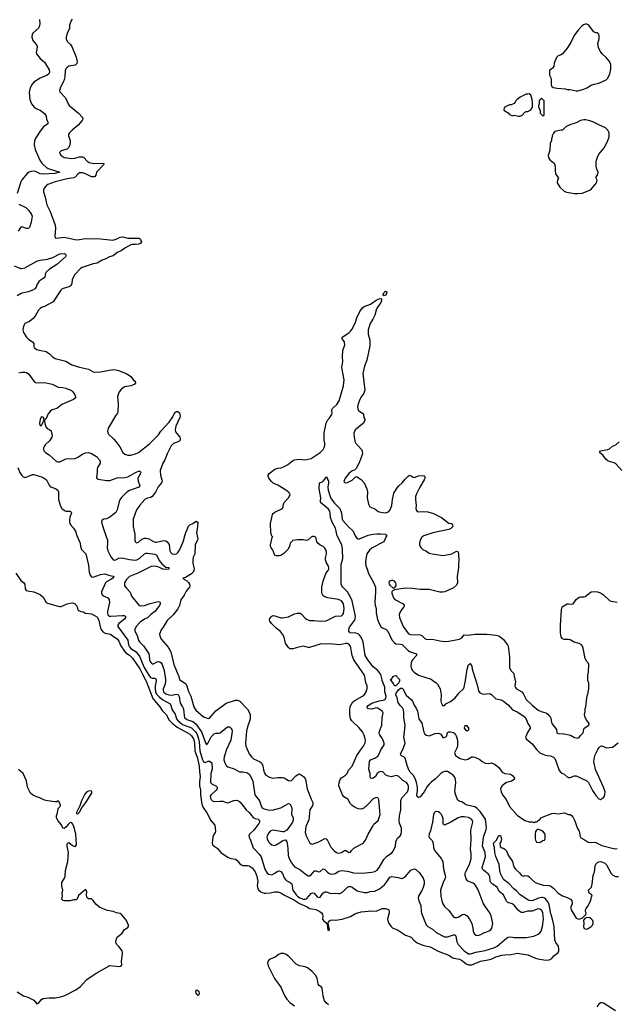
# Model space of a CAD drawing. Header units: inches. Extents: x 2220522 to 2384314, y 721474 to 893490.
# Tile 175 of 256: x 2320941 to 2328820, y 815724 to 828723. Entities that reach past the tile are written whole.
import ezdxf

# ---------------------------------------------------------------- set-up
doc = ezdxf.new("R2010")
doc.units = ezdxf.units.IN
doc.header["$MEASUREMENT"] = 0
doc.layers.add('C3821', color=7, linetype='Continuous')
doc.layers.add('C3822', color=7, linetype='Continuous')

msp = doc.modelspace()

# ---------------------------------------------------------------- linework, layer by layer
at = {"layer": 'C3821', "color": 5}
for points, elevation in [([(2322606, 820000), (2322611, 819990), (2322700, 819760), (2322790, 819653), (2322824, 819604), (2322877, 819550), (2322917, 819477), (2322955, 819435), (2323022, 819382), (2323159, 819310), (2323188, 819290), (2323210, 819270), (2323236, 819230), (2323250, 819181), (2323256, 819070), (2323290, 818973), (2323310, 818867), (2323314, 818794), (2323325, 818730), (2323314, 818666), (2323315, 818610), (2323328, 818550), (2323328, 818490), (2323347, 818367), (2323363, 818323), (2323411, 818250), (2323465, 818150), (2323518, 818090), (2323527, 818010), (2323522, 817990), (2323501, 817959), (2323492, 817930), (2323485, 817850), (2323489, 817829), (2323510, 817810), (2323550, 817786), (2323603, 817723), (2323690, 817666), (2323730, 817647), (2323790, 817639), (2323810, 817625), (2323850, 817578), (2323870, 817564), (2323890, 817557), (2323950, 817556), (2323970, 817551), (2324010, 817524), (2324050, 817473), (2324068, 817430), (2324088, 817350), (2324078, 817290), (2324082, 817270), (2324088, 817250), (2324100, 817230), (2324124, 817210), (2324170, 817193), (2324190, 817190), (2324250, 817194), (2324310, 817210), (2324350, 817210), (2324390, 817194), (2324429, 817169), (2324570, 817098), (2324635, 817055), (2324737, 817010), (2324770, 816987), (2324850, 816975), (2324906, 816950), (2324928, 816930), (2324938, 816910), (2324943, 816890), (2324938, 816850), (2324952, 816830), (2324986, 816806), (2325000, 816780), (2325010, 816701), (2325030, 816701), (2325032, 816710), (2325015, 816790), (2325018, 816810), (2325033, 816827), (2325046, 816834), (2325070, 816841), (2325110, 816834), (2325198, 816850), (2325310, 816885), (2325376, 816924), (2325450, 816946), (2325590, 816958), (2325650, 816955), (2325730, 816989), (2325774, 816990), (2325810, 816976), (2325819, 816959), (2325820, 816930), (2325799, 816850), (2325801, 816830), (2325818, 816790), (2325845, 816750), (2325868, 816728), (2325910, 816717), (2325930, 816707), (2326035, 816635), (2326110, 816610), (2326146, 816570), (2326190, 816536), (2326264, 816504), (2326363, 816483), (2326466, 816426), (2326616, 816370), (2326650, 816344), (2326673, 816333), (2326750, 816320), (2326790, 816298), (2326839, 816259), (2326870, 816243), (2326910, 816243), (2327026, 816294), (2327150, 816315), (2327177, 816323), (2327230, 816350), (2327310, 816371), (2327350, 816378), (2327430, 816381), (2327510, 816400), (2327650, 816378), (2327753, 816333), (2327784, 816324), (2327890, 816308), (2327933, 816310), (2327968, 816330), (2327996, 816364), (2328050, 816410), (2328059, 816430), (2328063, 816450), (2328056, 816490), (2328021, 816541), (2328007, 816570), (2328000, 816750), (2327978, 816850), (2327950, 816938), (2327938, 817018), (2327924, 817064), (2327890, 817110), (2327870, 817125), (2327850, 817132), (2327830, 817134), (2327794, 817126), (2327710, 817090), (2327670, 817096), (2327650, 817105), (2327552, 817170), (2327502, 817222), (2327466, 817250), (2327400, 817320), (2327331, 817370), (2327291, 817450), (2327283, 817490), (2327274, 817570), (2327230, 817677), (2327216, 817730), (2327212, 817790), (2327201, 817830), (2327199, 817850), (2327203, 817857), (2327233, 817887), (2327269, 817951), (2327290, 817951), (2327306, 817910), (2327295, 817870), (2327281, 817850), (2327287, 817807), (2327310, 817791), (2327330, 817787), (2327350, 817774), (2327370, 817751), (2327394, 817694), (2327449, 817610), (2327457, 817570), (2327473, 817530), (2327488, 817508), (2327541, 817461), (2327570, 817423), (2327590, 817416), (2327616, 817424), (2327650, 817420), (2327670, 817408), (2327705, 817370), (2327750, 817334), (2327810, 817308), (2327857, 817297), (2327930, 817294), (2327950, 817289), (2327994, 817254), (2328050, 817193), (2328110, 817156), (2328172, 817132), (2328213, 817110), (2328233, 817090), (2328237, 817070), (2328235, 817050), (2328220, 817010), (2328220, 816990), (2328226, 816970), (2328290, 816861), (2328310, 816851), (2328333, 816847), (2328375, 816865), (2328418, 816910), (2328422, 816930), (2328414, 816950), (2328414, 816970), (2328421, 816990), (2328442, 817018), (2328472, 817068), (2328480, 817090), (2328499, 817170), (2328462, 817190), (2328454, 817230), (2328492, 817270), (2328502, 817310), (2328514, 817426), (2328521, 817450), (2328534, 817470), (2328541, 817550), (2328550, 817573), (2328570, 817595), (2328590, 817606), (2328610, 817608), (2328630, 817604), (2328670, 817586), (2328690, 817565), (2328753, 817450), (2328772, 817430), (2328810, 817411), (2328850, 817410)], 120), ([(2322743, 820000), (2322745, 819990), (2322732, 819928), (2322729, 819890), (2322736, 819850), (2322750, 819820), (2322782, 819782), (2322830, 819742), (2322929, 819689), (2322938, 819670), (2322953, 819610), (2322994, 819554), (2323013, 819493), (2323030, 819469), (2323090, 819420), (2323210, 819372), (2323261, 819321), (2323284, 819284), (2323303, 819230), (2323311, 819190), (2323320, 819070), (2323355, 818950), (2323370, 818924), (2323380, 818920), (2323390, 818917), (2323430, 818933), (2323450, 818933), (2323479, 818910), (2323482, 818830), (2323466, 818770), (2323462, 818650), (2323484, 818630), (2323531, 818610), (2323550, 818590), (2323547, 818570), (2323534, 818550), (2323470, 818491), (2323458, 818470), (2323459, 818450), (2323467, 818430), (2323490, 818407), (2323510, 818401), (2323590, 818407), (2323624, 818404), (2323670, 818386), (2323690, 818384), (2323770, 818414), (2323810, 818419), (2323830, 818412), (2323854, 818394), (2323930, 818291), (2323970, 818255), (2324026, 818190), (2324050, 818178), (2324090, 818169), (2324110, 818150), (2324110, 818130), (2324100, 818110), (2324035, 818025), (2323977, 817970), (2323969, 817950), (2323970, 817930), (2323991, 817891), (2324025, 817790), (2324040, 817770), (2324110, 817702), (2324130, 817672), (2324180, 817510), (2324210, 817455), (2324230, 817440), (2324270, 817435), (2324302, 817450), (2324350, 817483), (2324370, 817487), (2324390, 817477), (2324410, 817450), (2324434, 817394), (2324450, 817370), (2324470, 817354), (2324514, 817330), (2324533, 817313), (2324540, 817290), (2324542, 817250), (2324548, 817230), (2324594, 817170), (2324612, 817150), (2324641, 817130), (2324690, 817112), (2324710, 817110), (2324730, 817118), (2324790, 817188), (2324810, 817197), (2324830, 817190), (2324870, 817142), (2324890, 817134), (2324910, 817139), (2324945, 817190), (2324970, 817209), (2324990, 817208), (2325050, 817186), (2325108, 817192), (2325150, 817185), (2325170, 817187), (2325210, 817209), (2325270, 817270), (2325290, 817281), (2325310, 817279), (2325330, 817269), (2325400, 817220), (2325490, 817198), (2325530, 817198), (2325570, 817211), (2325630, 817219), (2325692, 817250), (2325759, 817301), (2325785, 817335), (2325810, 817378), (2325830, 817401), (2325850, 817409), (2325939, 817399), (2325970, 817387), (2325990, 817386), (2326030, 817407), (2326107, 817493), (2326150, 817512), (2326169, 817509), (2326220, 817460), (2326268, 817388), (2326283, 817350), (2326282, 817310), (2326266, 817254), (2326254, 817226), (2326208, 817150), (2326205, 817130), (2326213, 817090), (2326237, 817030), (2326242, 816950), (2326247, 816927), (2326310, 816773), (2326330, 816752), (2326394, 816714), (2326442, 816670), (2326550, 816616), (2326590, 816614), (2326670, 816640), (2326690, 816639), (2326702, 816622), (2326713, 816550), (2326732, 816512), (2326810, 816430), (2326870, 816392), (2326890, 816389), (2326910, 816393), (2326967, 816413), (2327090, 816436), (2327202, 816470), (2327247, 816493), (2327370, 816598), (2327390, 816610), (2327427, 816613), (2327470, 816608), (2327630, 816606), (2327730, 816622), (2327790, 816650), (2327812, 816668), (2327827, 816690), (2327847, 816753), (2327860, 816850), (2327850, 816937), (2327830, 816968), (2327810, 816980), (2327790, 816984), (2327710, 816953), (2327648, 816952), (2327590, 816934), (2327570, 816935), (2327550, 816944), (2327526, 816966), (2327470, 817032), (2327443, 817050), (2327389, 817069), (2327370, 817084), (2327331, 817170), (2327275, 817215), (2327247, 817270), (2327187, 817310), (2327164, 817330), (2327155, 817350), (2327149, 817410), (2327140, 817430), (2327130, 817446), (2327070, 817490), (2327053, 817510), (2327048, 817530), (2327093, 817670), (2327088, 817730), (2327052, 817810), (2327068, 817930), (2327103, 818030), (2327104, 818056), (2327092, 818170), (2327023, 818270), (2326984, 818310), (2326950, 818329), (2326850, 818353), (2326815, 818370), (2326790, 818392), (2326746, 818406), (2326723, 818423), (2326696, 818496), (2326688, 818530), (2326701, 818650), (2326698, 818690), (2326690, 818712), (2326665, 818750), (2326590, 818797), (2326550, 818798), (2326530, 818789), (2326502, 818770), (2326430, 818696), (2326379, 818661), (2326348, 818632), (2326322, 818598), (2326283, 818530), (2326230, 818463), (2326210, 818454), (2326190, 818469), (2326187, 818490), (2326194, 818546), (2326194, 818590), (2326183, 818650), (2326164, 818704), (2326143, 818743), (2326099, 818790), (2326079, 818819), (2326058, 818878), (2326033, 818973), (2326013, 818993), (2325983, 819003), (2325973, 819013), (2325972, 819030), (2326003, 819090), (2326030, 819170), (2326015, 819250), (2326025, 819315), (2326031, 819410), (2326013, 819507), (2326015, 819570), (2326011, 819610), (2325997, 819637), (2325966, 819670), (2325938, 819710), (2325926, 819770), (2325908, 819810), (2325911, 819830), (2325945, 819875), (2325970, 819899), (2325990, 819899), (2326001, 819890), (2326046, 819806), (2326111, 819750), (2326127, 819727), (2326150, 819671), (2326175, 819635), (2326193, 819593), (2326214, 819494), (2326254, 819434), (2326277, 819317), (2326291, 819290), (2326315, 819275), (2326350, 819270), (2326430, 819300), (2326470, 819303), (2326502, 819290), (2326530, 819245), (2326545, 819245), (2326570, 819257), (2326580, 819270), (2326590, 819312), (2326610, 819320), (2326630, 819320), (2326670, 819311), (2326690, 819294), (2326706, 819270), (2326720, 819230), (2326724, 819196), (2326722, 819130), (2326715, 819105), (2326685, 819045), (2326686, 819030), (2326697, 819010), (2326722, 818990), (2326760, 818970), (2326830, 818950), (2326859, 818961), (2326910, 818993), (2326930, 818993), (2326950, 818986), (2327017, 818957), (2327050, 818929), (2327090, 818907), (2327136, 818904), (2327170, 818911), (2327219, 818890), (2327270, 818850), (2327311, 818790), (2327350, 818772), (2327422, 818762), (2327450, 818744), (2327477, 818710), (2327471, 818690), (2327434, 818670), (2327369, 818651), (2327337, 818630), (2327313, 818610), (2327299, 818590), (2327292, 818570), (2327294, 818550), (2327298, 818530), (2327317, 818490), (2327366, 818426), (2327410, 818335), (2327510, 818223), (2327611, 818151), (2327668, 818132), (2327710, 818131), (2327735, 818125), (2327749, 818131), (2327770, 818132), (2327789, 818151), (2327810, 818162), (2327830, 818191), (2327970, 818245), (2327990, 818248), (2328050, 818239), (2328130, 818251), (2328190, 818231), (2328210, 818231), (2328230, 818216), (2328250, 818191), (2328270, 818156), (2328307, 818047), (2328330, 818010), (2328341, 817941), (2328350, 817923), (2328410, 817891), (2328450, 817863), (2328470, 817860), (2328530, 817865), (2328550, 817860), (2328630, 817820), (2328764, 817784), (2328810, 817778), (2328830, 817780)], 140), ([(2322868, 820000), (2322863, 819950), (2322836, 819890), (2322836, 819870), (2322842, 819850), (2322870, 819823), (2322910, 819811), (2322950, 819807), (2323010, 819818), (2323033, 819813), (2323046, 819786), (2323060, 819700), (2323092, 819652), (2323103, 819623), (2323112, 819532), (2323120, 819510), (2323150, 819483), (2323230, 819458), (2323266, 819426), (2323341, 819321), (2323390, 819187), (2323410, 819151), (2323430, 819175), (2323470, 819253), (2323510, 819293), (2323530, 819302), (2323570, 819302), (2323590, 819307), (2323666, 819374), (2323690, 819386), (2323710, 819385), (2323731, 819371), (2323744, 819350), (2323747, 819330), (2323729, 819211), (2323674, 819090), (2323640, 818990), (2323637, 818950), (2323649, 818910), (2323670, 818875), (2323690, 818860), (2323774, 818834), (2323836, 818796), (2323850, 818792), (2323890, 818794), (2323930, 818786), (2323950, 818778), (2323976, 818756), (2324000, 818720), (2324019, 818670), (2324046, 818490), (2324108, 818408), (2324134, 818330), (2324150, 818314), (2324170, 818304), (2324221, 818290), (2324275, 818285), (2324390, 818319), (2324490, 818375), (2324510, 818370), (2324532, 818330), (2324535, 818310), (2324530, 818230), (2324552, 818190), (2324554, 818170), (2324552, 818150), (2324544, 818130), (2324518, 818090), (2324470, 818023), (2324430, 818001), (2324410, 818001), (2324290, 818021), (2324270, 818020), (2324251, 818010), (2324230, 817987), (2324208, 817950), (2324204, 817930), (2324208, 817910), (2324226, 817870), (2324245, 817850), (2324270, 817830), (2324302, 817822), (2324330, 817830), (2324410, 817884), (2324430, 817893), (2324450, 817895), (2324468, 817870), (2324474, 817850), (2324483, 817783), (2324486, 817690), (2324500, 817650), (2324532, 817590), (2324570, 817539), (2324642, 817502), (2324705, 817450), (2324750, 817422), (2324770, 817422), (2324790, 817434), (2324836, 817484), (2324850, 817488), (2324890, 817472), (2324910, 817478), (2324950, 817512), (2324970, 817505), (2325007, 817467), (2325030, 817450), (2325056, 817444), (2325090, 817446), (2325108, 817452), (2325157, 817483), (2325189, 817491), (2325270, 817483), (2325350, 817460), (2325466, 817454), (2325593, 817467), (2325630, 817479), (2325663, 817497), (2325690, 817532), (2325750, 817637), (2325786, 817674), (2325855, 817725), (2325875, 817745), (2325904, 817810), (2325910, 817870), (2325920, 817900), (2325930, 817917), (2325966, 817950), (2325980, 817970), (2325985, 818010), (2325982, 818050), (2325957, 818117), (2325951, 818150), (2325957, 818210), (2325974, 818290), (2325975, 818410), (2325989, 818451), (2326061, 818530), (2326077, 818570), (2326075, 818610), (2326060, 818640), (2326050, 818650), (2326000, 818680), (2325950, 818731), (2325930, 818742), (2325910, 818743), (2325850, 818729), (2325810, 818734), (2325776, 818750), (2325735, 818795), (2325710, 818798), (2325683, 818790), (2325663, 818770), (2325641, 818730), (2325611, 818710), (2325586, 818706), (2325578, 818710), (2325570, 818726), (2325569, 818770), (2325553, 818830), (2325560, 818930), (2325575, 818950), (2325630, 818972), (2325670, 819001), (2325689, 819030), (2325710, 819085), (2325753, 819150), (2325754, 819170), (2325739, 819219), (2325730, 819238), (2325698, 819278), (2325691, 819290), (2325690, 819310), (2325693, 819330), (2325724, 819410), (2325726, 819510), (2325740, 819570), (2325732, 819590), (2325670, 819635), (2325650, 819637), (2325590, 819622), (2325550, 819623), (2325533, 819630), (2325532, 819650), (2325545, 819670), (2325590, 819699), (2325690, 819729), (2325743, 819737), (2325768, 819750), (2325778, 819770), (2325779, 819790), (2325762, 819850), (2325764, 819910), (2325729, 820000)], 160), ([(2323069, 820000), (2323130, 819958), (2323149, 819930), (2323172, 819852), (2323203, 819790), (2323239, 819650), (2323266, 819606), (2323370, 819518), (2323430, 819496), (2323450, 819502), (2323530, 819600), (2323670, 819699), (2323790, 819738), (2323818, 819738), (2323850, 819724), (2323950, 819621), (2323968, 819590), (2323983, 819550), (2323984, 819490), (2323950, 819385), (2323938, 819330), (2323925, 819170), (2323929, 819130), (2323973, 819030), (2324001, 818990), (2324030, 818965), (2324110, 818931), (2324136, 818910), (2324153, 818873), (2324161, 818821), (2324174, 818774), (2324190, 818750), (2324242, 818722), (2324290, 818710), (2324350, 818720), (2324410, 818718), (2324432, 818712), (2324490, 818677), (2324510, 818672), (2324530, 818679), (2324545, 818690), (2324590, 818742), (2324630, 818767), (2324650, 818759), (2324690, 818730), (2324714, 818694), (2324737, 818570), (2324790, 818430), (2324811, 818390), (2324814, 818370), (2324808, 818350), (2324774, 818290), (2324759, 818161), (2324721, 818070), (2324710, 817990), (2324723, 817950), (2324770, 817861), (2324790, 817843), (2324810, 817839), (2324890, 817868), (2324970, 817915), (2324990, 817907), (2325006, 817886), (2325050, 817797), (2325093, 817750), (2325127, 817727), (2325150, 817720), (2325170, 817722), (2325189, 817730), (2325230, 817755), (2325253, 817753), (2325290, 817726), (2325310, 817731), (2325324, 817756), (2325353, 817787), (2325470, 817845), (2325483, 817857), (2325510, 817891), (2325544, 817970), (2325603, 818077), (2325620, 818100), (2325674, 818150), (2325700, 818230), (2325685, 818425), (2325670, 818450), (2325650, 818454), (2325610, 818438), (2325540, 818360), (2325486, 818314), (2325450, 818300), (2325410, 818303), (2325370, 818323), (2325330, 818350), (2325309, 818370), (2325273, 818430), (2325222, 818462), (2325205, 818490), (2325156, 818610), (2325159, 818650), (2325174, 818690), (2325190, 818712), (2325246, 818750), (2325265, 818770), (2325285, 818815), (2325332, 818868), (2325394, 819010), (2325440, 819080), (2325482, 819130), (2325502, 819178), (2325507, 819210), (2325504, 819230), (2325490, 819279), (2325470, 819321), (2325419, 819379), (2325327, 819467), (2325311, 819491), (2325302, 819550), (2325299, 819610), (2325306, 819654), (2325342, 819718), (2325365, 819735), (2325468, 819792), (2325491, 819810), (2325507, 819830), (2325530, 819890), (2325528, 819930), (2325514, 819970), (2325509, 820000)], 180), ([(2325959, 820000), (2325959, 819990), (2325950, 819967), (2325910, 819930), (2325890, 819927), (2325877, 819957), (2325845, 820000)], 140), ([(2326399, 820000), (2326442, 819970), (2326460, 819950), (2326492, 819890), (2326505, 819810), (2326502, 819730), (2326513, 819693), (2326526, 819670), (2326550, 819668), (2326568, 819692), (2326630, 819720), (2326650, 819735), (2326690, 819770), (2326744, 819836), (2326800, 819890), (2326810, 819911), (2326824, 819976), (2326827, 820000)], 160), ([(2326965, 820000), (2326993, 819910), (2327002, 819862), (2327018, 819838), (2327060, 819820), (2327150, 819826), (2327170, 819816), (2327201, 819781), (2327230, 819758), (2327302, 819742), (2327330, 819727), (2327390, 819677), (2327450, 819612), (2327510, 819584), (2327610, 819521), (2327630, 819490), (2327651, 819431), (2327680, 819390), (2327683, 819370), (2327648, 819312), (2327628, 819270), (2327623, 819250), (2327631, 819230), (2327710, 819163), (2327764, 819090), (2327810, 819045), (2327870, 819019), (2327910, 819009), (2327950, 819005), (2327990, 818988), (2328006, 818970), (2328026, 818926), (2328066, 818810), (2328090, 818782), (2328130, 818760), (2328170, 818727), (2328190, 818719), (2328210, 818720), (2328270, 818739), (2328290, 818739), (2328430, 818674), (2328452, 818650), (2328507, 818547), (2328550, 818480), (2328590, 818437), (2328610, 818427), (2328650, 818453), (2328662, 818470), (2328670, 818492), (2328671, 818530), (2328651, 818590), (2328544, 818824), (2328524, 818930), (2328530, 818983), (2328542, 819018), (2328577, 819090), (2328590, 819110), (2328610, 819131), (2328630, 819135), (2328690, 819110), (2328770, 819119), (2328844, 819176)], 160), ([(2327484, 820000), (2327487, 819990), (2327479, 819930), (2327483, 819910), (2327504, 819890), (2327571, 819851), (2327588, 819828), (2327630, 819750), (2327710, 819675), (2327790, 819609), (2327826, 819590), (2327890, 819570), (2327914, 819554), (2327937, 819530), (2327950, 819515), (2327957, 819497), (2327962, 819450), (2327969, 819430), (2328028, 819350), (2328033, 819310), (2328050, 819299), (2328130, 819295), (2328215, 819275), (2328270, 819248), (2328310, 819236), (2328330, 819245), (2328343, 819270), (2328384, 819310), (2328397, 819370), (2328459, 819410), (2328462, 819430), (2328429, 819470), (2328409, 819510), (2328401, 819550), (2328409, 819590), (2328409, 819631), (2328418, 819650), (2328429, 819770), (2328438, 819810), (2328448, 819830), (2328448, 819850), (2328458, 819890), (2328456, 819964), (2328445, 820000)], 180), ([(2320910, 815887), (2320990, 815837), (2321050, 815819), (2321130, 815778), (2321170, 815732), (2321190, 815740), (2321230, 815789), (2321250, 815799), (2321329, 815809), (2321410, 815809), (2321479, 815821), (2321538, 815842), (2321684, 815916), (2321743, 815957), (2321830, 816050), (2321870, 816081), (2321959, 816141), (2322130, 816237), (2322255, 816225), (2322273, 816227), (2322284, 816236), (2322289, 816251), (2322286, 816290), (2322297, 816390), (2322293, 816430), (2322250, 816489), (2322220, 816520), (2322209, 816550), (2322219, 816590), (2322229, 816611), (2322295, 816665), (2322326, 816710), (2322370, 816739), (2322378, 816750), (2322379, 816770), (2322354, 816830), (2322290, 816905), (2322270, 816924), (2322218, 816930), (2322175, 816950), (2322101, 816961), (2322000, 817000), (2321945, 817045), (2321910, 817096), (2321890, 817116), (2321850, 817118), (2321830, 817138), (2321822, 817170), (2321826, 817210), (2321820, 817230), (2321810, 817239), (2321718, 817162), (2321710, 817135), (2321690, 817104), (2321650, 817101), (2321608, 817092), (2321530, 817089), (2321514, 817094), (2321496, 817110), (2321506, 817150), (2321504, 817190), (2321509, 817230), (2321497, 817290), (2321497, 817330), (2321532, 817388), (2321543, 817417), (2321547, 817490), (2321576, 817610), (2321584, 817730), (2321568, 817810), (2321567, 817833), (2321575, 817850), (2321590, 817859), (2321640, 817820), (2321668, 817808), (2321684, 817816), (2321690, 817830), (2321681, 817970), (2321664, 818044), (2321642, 818102), (2321630, 818120), (2321610, 818123), (2321581, 818099), (2321550, 818061), (2321530, 818045), (2321510, 818049), (2321494, 818094), (2321444, 818150), (2321429, 818190), (2321429, 818210), (2321442, 818250), (2321449, 818310), (2321470, 818332), (2321479, 818350), (2321477, 818370), (2321460, 818400), (2321450, 818408), (2321430, 818398), (2321410, 818395), (2321310, 818409), (2321270, 818421), (2321209, 818450), (2321163, 818464), (2321110, 818490), (2321086, 818510), (2321046, 818590), (2321032, 818672), (2320989, 818770), (2320925, 818825)], 120), ([(2325018, 815718), (2324990, 815743), (2324968, 815770), (2324950, 815830), (2324935, 815935), (2324929, 815949), (2324898, 815970), (2324882, 815990), (2324869, 816070), (2324849, 816110), (2324801, 816161), (2324744, 816204), (2324710, 816220), (2324638, 816230), (2324593, 816253), (2324495, 816355), (2324460, 816380), (2324430, 816393), (2324410, 816396), (2324390, 816393), (2324359, 816381), (2324313, 816347), (2324250, 816320), (2324230, 816306), (2324219, 816290), (2324214, 816270), (2324221, 816230), (2324305, 816065), (2324391, 815950), (2324440, 815840), (2324470, 815790), (2324508, 815748), (2324570, 815704)], 120), ([(2328810, 815638), (2328650, 815738), (2328630, 815744), (2328610, 815742), (2328590, 815725), (2328562, 815690)], 120)]:
    msp.add_lwpolyline(points, dxfattribs=dict(at, elevation=elevation))
for points, elevation in [([(2326830, 819402), (2326814, 819390), (2326811, 819370), (2326830, 819348), (2326850, 819334), (2326870, 819343), (2326874, 819350), (2326872, 819370), (2326850, 819399)], 160), ([(2321870, 818541), (2321850, 818538), (2321830, 818527), (2321803, 818497), (2321757, 818410), (2321735, 818345), (2321690, 818255), (2321690, 818244), (2321710, 818240), (2321730, 818262), (2321761, 818319), (2321813, 818387), (2321868, 818470), (2321892, 818510), (2321896, 818530), (2321890, 818536)], 120), ([(2326450, 818270), (2326430, 818264), (2326414, 818250), (2326405, 818230), (2326394, 818130), (2326368, 818012), (2326350, 817974), (2326345, 817945), (2326350, 817926), (2326390, 817885), (2326400, 817850), (2326408, 817790), (2326424, 817750), (2326506, 817650), (2326529, 817609), (2326540, 817510), (2326565, 817410), (2326562, 817390), (2326532, 817330), (2326499, 817230), (2326504, 817150), (2326517, 817090), (2326530, 817050), (2326553, 817013), (2326610, 816962), (2326665, 816885), (2326689, 816869), (2326710, 816868), (2326730, 816875), (2326790, 816911), (2326806, 816914), (2326830, 816906), (2326850, 816891), (2326882, 816850), (2326912, 816790), (2326925, 816730), (2326929, 816689), (2326948, 816650), (2326970, 816635), (2326990, 816632), (2327030, 816645), (2327070, 816666), (2327132, 816688), (2327157, 816703), (2327176, 816730), (2327190, 816790), (2327168, 816890), (2327150, 816930), (2327091, 817011), (2327061, 817061), (2326994, 817234), (2326967, 817287), (2326947, 817310), (2326930, 817321), (2326880, 817340), (2326855, 817355), (2326839, 817379), (2326824, 817424), (2326822, 817450), (2326828, 817470), (2326881, 817570), (2326903, 817650), (2326905, 817710), (2326893, 817770), (2326904, 817896), (2326897, 818023), (2326922, 818110), (2326924, 818130), (2326920, 818150), (2326909, 818170), (2326870, 818190), (2326810, 818201), (2326770, 818199), (2326730, 818184), (2326633, 818127), (2326550, 818090), (2326539, 818099), (2326535, 818110), (2326534, 818174), (2326522, 818210), (2326510, 818229), (2326490, 818252), (2326470, 818265)], 160), ([(2327790, 818038), (2327770, 818028), (2327755, 818005), (2327748, 817972), (2327747, 817910), (2327751, 817890), (2327766, 817866), (2327810, 817861), (2327850, 817886), (2327870, 817892), (2327882, 817910), (2327882, 817970), (2327849, 818009)], 140), ([(2328431, 816869), (2328405, 816855), (2328385, 816835), (2328391, 816790), (2328385, 816750), (2328391, 816731), (2328410, 816721), (2328430, 816718), (2328450, 816725), (2328489, 816750), (2328506, 816770), (2328515, 816790), (2328516, 816810), (2328509, 816830), (2328490, 816853), (2328470, 816864)], 120), ([(2323270, 815909), (2323262, 815890), (2323267, 815870), (2323290, 815845), (2323310, 815847), (2323315, 815870), (2323310, 815890), (2323290, 815908)], 120)]:
    msp.add_lwpolyline(points, close=True, dxfattribs=dict(at, elevation=elevation))
at = {"layer": 'C3822', "color": 5}
for points, elevation in [([(2321204, 828724), (2321206, 828670), (2321199, 828630), (2321190, 828610), (2321115, 828545), (2321108, 828530), (2321104, 828490), (2321117, 828450), (2321162, 828390), (2321171, 828370), (2321168, 828330), (2321159, 828290), (2321165, 828270), (2321213, 828210), (2321270, 828162), (2321330, 828059), (2321336, 828030), (2321328, 828010), (2321303, 827990), (2321210, 827951), (2321130, 827896), (2321108, 827870), (2321086, 827830), (2321070, 827790), (2321066, 827766), (2321076, 827670), (2321098, 827610), (2321133, 827570), (2321170, 827545), (2321210, 827528), (2321270, 827484), (2321290, 827450), (2321296, 827410), (2321315, 827370), (2321313, 827350), (2321257, 827310), (2321210, 827250), (2321145, 827150), (2321136, 827124), (2321132, 827070), (2321147, 827010), (2321209, 826870), (2321232, 826830), (2321250, 826810), (2321290, 826775), (2321319, 826759), (2321471, 826710), (2321407, 826693), (2321250, 826682), (2321210, 826689), (2321150, 826719), (2321130, 826722), (2321090, 826720), (2321066, 826710), (2321045, 826695), (2320970, 826610), (2320957, 826583), (2320906, 826430)], 160), ([(2321633, 828730), (2321623, 828710), (2321601, 828650), (2321598, 828610), (2321592, 828590), (2321565, 828530), (2321557, 828490), (2321557, 828470), (2321571, 828431), (2321614, 828394), (2321631, 828370), (2321689, 828230), (2321701, 828170), (2321695, 828145), (2321676, 828124), (2321590, 828108), (2321567, 828093), (2321550, 828072), (2321544, 828050), (2321538, 827970), (2321525, 827915), (2321480, 827830), (2321467, 827790), (2321472, 827770), (2321545, 827690), (2321582, 827610), (2321595, 827590), (2321719, 827490), (2321769, 827430), (2321774, 827410), (2321766, 827390), (2321715, 827330), (2321634, 827266), (2321594, 827226), (2321587, 827210), (2321586, 827190), (2321606, 827130), (2321608, 827110), (2321603, 827070), (2321588, 827032), (2321570, 827015), (2321491, 826990), (2321466, 826970), (2321471, 826950), (2321487, 826930), (2321530, 826904), (2321631, 826889), (2321670, 826894), (2321730, 826911), (2321770, 826914), (2321790, 826904), (2321833, 826853), (2321858, 826838), (2321926, 826826), (2322048, 826828), (2322052, 826810), (2321956, 826710), (2321947, 826670), (2321930, 826650), (2321890, 826647), (2321810, 826690), (2321770, 826703), (2321730, 826699), (2321710, 826684), (2321674, 826646), (2321650, 826633), (2321570, 826620), (2321410, 826581), (2321314, 826546), (2321290, 826530), (2321263, 826497), (2321255, 826470), (2321257, 826450), (2321279, 826379), (2321300, 826280), (2321342, 826190), (2321412, 826010), (2321414, 825970), (2321404, 825870), (2321410, 825841), (2321430, 825837), (2321530, 825850), (2321690, 825818), (2321730, 825819), (2321807, 825833), (2321890, 825829), (2321970, 825832), (2322170, 825814), (2322214, 825826), (2322270, 825851), (2322305, 825855), (2322370, 825840), (2322517, 825837), (2322533, 825830), (2322548, 825790), (2322535, 825770), (2322510, 825761), (2322470, 825755), (2322430, 825756), (2322410, 825750), (2322330, 825705), (2322280, 825670), (2322230, 825649), (2322174, 825606), (2322129, 825591), (2322070, 825562), (2322030, 825550), (2321963, 825510), (2321910, 825498), (2321766, 825450), (2321743, 825437), (2321670, 825359), (2321650, 825326), (2321634, 825290), (2321630, 825238), (2321617, 825210), (2321590, 825194), (2321502, 825170), (2321484, 825150), (2321382, 824998), (2321270, 824938), (2321230, 824922), (2321210, 824908), (2321190, 824887), (2321145, 824810), (2321120, 824780), (2321070, 824737), (2321011, 824710), (2320995, 824685), (2320987, 824653), (2320984, 824630), (2320991, 824591), (2321033, 824530), (2321062, 824502), (2321110, 824470), (2321128, 824450), (2321127, 824410), (2321134, 824390), (2321167, 824370), (2321199, 824359), (2321290, 824344), (2321333, 824313), (2321373, 824273), (2321410, 824250), (2321550, 824215), (2321630, 824165), (2321730, 824137), (2321850, 824110), (2321910, 824075), (2321930, 824070), (2322010, 824073), (2322170, 824103), (2322210, 824101), (2322248, 824092), (2322347, 824050), (2322390, 824025), (2322411, 824011), (2322446, 823966), (2322467, 823950), (2322472, 823930), (2322454, 823906), (2322410, 823891), (2322326, 823874), (2322280, 823840), (2322256, 823810), (2322233, 823750), (2322241, 823650), (2322236, 823544), (2322232, 823530), (2322205, 823495), (2322111, 823330), (2322101, 823290), (2322104, 823270), (2322114, 823250), (2322179, 823190), (2322210, 823155), (2322263, 823083), (2322304, 823010), (2322330, 822987), (2322370, 822974), (2322410, 822972), (2322469, 822990), (2322510, 823010), (2322655, 823125), (2322776, 823244), (2322807, 823290), (2322915, 823410), (2322962, 823478), (2322990, 823535), (2323010, 823551), (2323030, 823551), (2323052, 823532), (2323062, 823490), (2323058, 823470), (2323002, 823358), (2322993, 823310), (2323001, 823281), (2323055, 823210), (2323062, 823190), (2323059, 823170), (2323044, 823156), (2322972, 823128), (2322942, 823098), (2322887, 822993), (2322856, 822910), (2322830, 822866), (2322798, 822770), (2322800, 822710), (2322819, 822650), (2322821, 822630), (2322816, 822610), (2322770, 822556), (2322734, 822486), (2322693, 822427), (2322670, 822413), (2322630, 822405), (2322596, 822390), (2322526, 822314), (2322485, 822250), (2322442, 822130), (2322439, 822110), (2322442, 822030), (2322464, 821930), (2322460, 821850), (2322470, 821824), (2322490, 821818), (2322510, 821826), (2322556, 821864), (2322590, 821878), (2322610, 821878), (2322647, 821867), (2322710, 821832), (2322730, 821827), (2322750, 821826), (2322846, 821846), (2322870, 821843), (2322891, 821830), (2322914, 821794), (2322923, 821710), (2322931, 821691), (2322953, 821673), (2322990, 821666), (2323010, 821669), (2323030, 821687), (2323050, 821721), (2323100, 821830), (2323130, 821939), (2323170, 822036), (2323190, 822056), (2323230, 822071), (2323270, 822102), (2323294, 822090), (2323291, 822031), (2323278, 821950), (2323293, 821870), (2323288, 821850), (2323270, 821821), (2323260, 821790), (2323254, 821670), (2323233, 821627), (2323226, 821590), (2323228, 821550), (2323244, 821470), (2323242, 821450), (2323234, 821430), (2323210, 821407), (2323130, 821359), (2323094, 821350), (2323110, 821342), (2323118, 821330), (2323150, 821313), (2323170, 821292), (2323185, 821270), (2323190, 821250), (2323182, 821230), (2323141, 821179), (2323115, 821125), (2323070, 821062), (2323050, 820987), (2323030, 820944), (2322970, 820867), (2322888, 820792), (2322838, 820702), (2322810, 820666), (2322789, 820611), (2322790, 820587), (2322810, 820545), (2322901, 820441), (2322938, 820378), (2322976, 820210), (2323042, 820050), (2323052, 820012), (2323069, 820000)], 180), ([(2320929, 826289), (2321023, 826243), (2321058, 826210), (2321098, 826150), (2321105, 826130), (2321095, 826050), (2321070, 825978), (2321062, 825970), (2321050, 825965), (2321030, 825967), (2320970, 825989), (2320950, 825979), (2320922, 825930)], 160), ([(2320870, 825472), (2320950, 825439), (2320970, 825437), (2321010, 825448), (2321050, 825467), (2321170, 825534), (2321210, 825548), (2321310, 825561), (2321378, 825582), (2321470, 825630), (2321534, 825634), (2321548, 825628), (2321555, 825610), (2321545, 825590), (2321430, 825491), (2321337, 825430), (2321292, 825390), (2321281, 825370), (2321274, 825330), (2321266, 825314), (2321198, 825270), (2321173, 825230), (2321158, 825190), (2321140, 825170), (2321110, 825152), (2321057, 825130), (2320970, 825112), (2320950, 825102), (2320910, 825075)], 160), ([(2325509, 820000), (2325496, 820070), (2325353, 820273), (2325332, 820330), (2325309, 820450), (2325290, 820480), (2325270, 820489), (2325250, 820488), (2325170, 820471), (2325030, 820481), (2324910, 820479), (2324770, 820436), (2324750, 820435), (2324690, 820450), (2324610, 820435), (2324550, 820417), (2324510, 820417), (2324490, 820433), (2324453, 820490), (2324445, 820510), (2324433, 820573), (2324412, 820612), (2324385, 820645), (2324328, 820688), (2324265, 820750), (2324243, 820783), (2324240, 820810), (2324250, 820830), (2324270, 820850), (2324290, 820855), (2324310, 820853), (2324390, 820828), (2324410, 820828), (2324490, 820841), (2324570, 820879), (2324610, 820889), (2324647, 820887), (2324660, 820880), (2324710, 820823), (2324730, 820808), (2324770, 820791), (2324830, 820792), (2324910, 820780), (2324990, 820785), (2325110, 820847), (2325190, 820853), (2325210, 820870), (2325216, 820884), (2325228, 820950), (2325217, 821010), (2325190, 821051), (2325150, 821070), (2325010, 821092), (2324970, 821103), (2324950, 821117), (2324932, 821150), (2324931, 821230), (2324948, 821310), (2324985, 821410), (2325015, 821450), (2325024, 821470), (2325025, 821490), (2325021, 821510), (2324992, 821552), (2324978, 821590), (2324980, 821620), (2324991, 821670), (2324991, 821691), (2324983, 821723), (2324970, 821746), (2324950, 821767), (2324904, 821790), (2324877, 821810), (2324866, 821830), (2324853, 821893), (2324830, 821902), (2324810, 821899), (2324790, 821889), (2324750, 821857), (2324730, 821849), (2324690, 821855), (2324610, 821855), (2324550, 821847), (2324529, 821831), (2324513, 821810), (2324504, 821770), (2324483, 821730), (2324430, 821674), (2324392, 821650), (2324370, 821645), (2324330, 821644), (2324309, 821650), (2324289, 821710), (2324279, 821730), (2324262, 821750), (2324253, 821773), (2324253, 821790), (2324269, 821871), (2324275, 821885), (2324286, 821890), (2324270, 821906), (2324256, 821950), (2324255, 822070), (2324282, 822190), (2324290, 822203), (2324310, 822219), (2324413, 822270), (2324422, 822290), (2324426, 822330), (2324436, 822350), (2324489, 822410), (2324513, 822450), (2324504, 822470), (2324485, 822490), (2324430, 822531), (2324350, 822577), (2324290, 822606), (2324265, 822625), (2324230, 822670), (2324222, 822690), (2324223, 822710), (2324236, 822730), (2324310, 822787), (2324350, 822801), (2324393, 822807), (2324436, 822824), (2324476, 822844), (2324550, 822902), (2324570, 822912), (2324630, 822921), (2324710, 822911), (2324790, 822931), (2324910, 823010), (2324950, 823050), (2324964, 823076), (2324970, 823102), (2324971, 823130), (2324964, 823170), (2324963, 823270), (2324990, 823396), (2325010, 823438), (2325030, 823456), (2325064, 823510), (2325068, 823530), (2325064, 823570), (2325071, 823590), (2325130, 823641), (2325161, 823690), (2325219, 823890), (2325225, 823970), (2325197, 824130), (2325209, 824210), (2325206, 824270), (2325210, 824354), (2325236, 824430), (2325229, 824470), (2325202, 824510), (2325202, 824530), (2325290, 824590), (2325311, 824609), (2325330, 824635), (2325376, 824730), (2325394, 824786), (2325431, 824869), (2325470, 824920), (2325490, 824937), (2325573, 824967), (2325650, 825018), (2325690, 825038), (2325710, 825043), (2325718, 825038), (2325719, 825010), (2325710, 824988), (2325653, 824907), (2325630, 824821), (2325606, 824770), (2325569, 824710), (2325544, 824630), (2325542, 824570), (2325567, 824490), (2325565, 824415), (2325527, 824230), (2325496, 824150), (2325472, 824050), (2325497, 823830), (2325485, 823790), (2325445, 823735), (2325432, 823708), (2325411, 823650), (2325404, 823610), (2325410, 823567), (2325418, 823558), (2325467, 823530), (2325481, 823510), (2325487, 823470), (2325497, 823450), (2325501, 823430), (2325475, 823390), (2325372, 823308), (2325356, 823264), (2325357, 823210), (2325370, 823139), (2325455, 823050), (2325466, 823026), (2325469, 822990), (2325430, 822887), (2325390, 822803), (2325364, 822776), (2325330, 822765), (2325290, 822733), (2325240, 822670), (2325229, 822650), (2325224, 822624), (2325231, 822611), (2325248, 822608), (2325270, 822612), (2325330, 822644), (2325370, 822685), (2325390, 822693), (2325450, 822653), (2325492, 822610), (2325525, 822530), (2325534, 822490), (2325532, 822410), (2325548, 822328), (2325567, 822290), (2325630, 822264), (2325675, 822230), (2325710, 822219), (2325770, 822212), (2325810, 822225), (2325833, 822250), (2325855, 822310), (2325864, 822390), (2325876, 822450), (2325884, 822470), (2325919, 822530), (2325950, 822567), (2325993, 822607), (2326030, 822656), (2326066, 822694), (2326090, 822708), (2326110, 822702), (2326130, 822686), (2326150, 822677), (2326210, 822700), (2326267, 822707), (2326283, 822703), (2326293, 822690), (2326292, 822670), (2326284, 822650), (2326225, 822550), (2326181, 822461), (2326170, 822430), (2326169, 822390), (2326178, 822310), (2326173, 822270), (2326183, 822243), (2326191, 822231), (2326205, 822225), (2326270, 822230), (2326330, 822225), (2326405, 822205), (2326510, 822150), (2326590, 822088), (2326610, 822078), (2326650, 822070), (2326659, 822050), (2326661, 822030), (2326635, 822005), (2326607, 821993), (2326395, 821950), (2326278, 821910), (2326252, 821890), (2326229, 821851), (2326219, 821810), (2326220, 821790), (2326229, 821770), (2326241, 821750), (2326263, 821730), (2326305, 821710), (2326350, 821680), (2326390, 821669), (2326533, 821647), (2326648, 821672), (2326710, 821706), (2326730, 821697), (2326737, 821657), (2326740, 821590), (2326734, 821530), (2326738, 821490), (2326719, 821370), (2326723, 821290), (2326710, 821257), (2326670, 821223), (2326606, 821190), (2326556, 821170), (2326530, 821165), (2326490, 821166), (2326350, 821199), (2326230, 821201), (2326130, 821213), (2326030, 821219), (2325890, 821197), (2325862, 821178), (2325857, 821170), (2325856, 821150), (2325877, 821090), (2325897, 821070), (2326005, 821010), (2326019, 820990), (2326015, 820970), (2325982, 820930), (2325963, 820897), (2325954, 820866), (2325955, 820830), (2326007, 820710), (2326076, 820616), (2326089, 820609), (2326106, 820606), (2326230, 820602), (2326253, 820593), (2326290, 820554), (2326310, 820544), (2326410, 820542), (2326490, 820522), (2326550, 820513), (2326610, 820518), (2326750, 820544), (2326778, 820562), (2326810, 820603), (2326870, 820597), (2326950, 820609), (2327111, 820611), (2327230, 820599), (2327267, 820587), (2327325, 820545), (2327382, 820470), (2327390, 820450), (2327410, 820310), (2327411, 820170), (2327427, 820130), (2327466, 820090), (2327470, 820054), (2327484, 820000)], 180), ([(2320930, 824060), (2320970, 824070), (2321010, 824071), (2321030, 824063), (2321061, 824041), (2321130, 823950), (2321150, 823934), (2321190, 823927), (2321270, 823933), (2321290, 823930), (2321370, 823911), (2321450, 823873), (2321510, 823867), (2321550, 823858), (2321626, 823826), (2321645, 823810), (2321671, 823770), (2321679, 823750), (2321679, 823730), (2321651, 823710), (2321497, 823643), (2321430, 823591), (2321370, 823570), (2321350, 823557), (2321319, 823521), (2321290, 823459), (2321274, 823446), (2321271, 823429), (2321275, 823390), (2321288, 823348), (2321305, 823325), (2321338, 823310), (2321355, 823295), (2321371, 823230), (2321367, 823210), (2321336, 823164), (2321279, 823110), (2321264, 823090), (2321254, 823070), (2321254, 823050), (2321262, 823030), (2321281, 823010), (2321330, 822978), (2321429, 822890), (2321450, 822884), (2321470, 822886), (2321550, 822925), (2321672, 822928), (2321710, 822946), (2321770, 822987), (2321810, 823005), (2321850, 823007), (2321890, 822995), (2321955, 822955), (2321994, 822914), (2322004, 822890), (2322003, 822870), (2321969, 822811), (2321963, 822790), (2321965, 822750), (2321956, 822676), (2321963, 822663), (2321976, 822656), (2322090, 822639), (2322130, 822640), (2322230, 822673), (2322330, 822678), (2322370, 822688), (2322411, 822709), (2322470, 822747), (2322510, 822763), (2322530, 822763), (2322543, 822750), (2322538, 822730), (2322517, 822703), (2322502, 822670), (2322505, 822630), (2322526, 822570), (2322513, 822550), (2322390, 822509), (2322356, 822484), (2322284, 822416), (2322268, 822392), (2322256, 822364), (2322227, 822253), (2322210, 822218), (2322130, 822157), (2322090, 822135), (2322051, 822129), (2322030, 822117), (2322024, 822110), (2322023, 822090), (2322051, 821989), (2322099, 821850), (2322103, 821810), (2322098, 821750), (2322104, 821710), (2322146, 821630), (2322170, 821600), (2322190, 821589), (2322210, 821590), (2322250, 821612), (2322290, 821619), (2322390, 821595), (2322470, 821589), (2322490, 821594), (2322530, 821615), (2322590, 821669), (2322610, 821679), (2322630, 821680), (2322728, 821668), (2322750, 821656), (2322783, 821583), (2322818, 821538), (2322870, 821497), (2322912, 821490), (2322910, 821470), (2322870, 821463), (2322830, 821470), (2322777, 821497), (2322750, 821503), (2322712, 821508), (2322678, 821502), (2322503, 821417), (2322390, 821371), (2322350, 821330), (2322327, 821290), (2322324, 821270), (2322327, 821247), (2322350, 821216), (2322395, 821170), (2322410, 821142), (2322419, 821110), (2322521, 820990), (2322550, 820984), (2322589, 820989), (2322665, 821015), (2322770, 821042), (2322790, 821038), (2322796, 821030), (2322795, 821010), (2322786, 820990), (2322726, 820910), (2322675, 820870), (2322630, 820827), (2322590, 820808), (2322532, 820770), (2322478, 820710), (2322462, 820670), (2322463, 820650), (2322491, 820591), (2322510, 820530), (2322522, 820510), (2322576, 820456), (2322645, 820350), (2322653, 820330), (2322656, 820270), (2322663, 820250), (2322677, 820230), (2322690, 820217), (2322710, 820217), (2322756, 820244), (2322770, 820248), (2322790, 820246), (2322810, 820231), (2322822, 820210), (2322849, 820130), (2322869, 820010), (2322868, 820000)], 160), ([(2328893, 822770), (2328816, 822856), (2328790, 822872), (2328730, 822889), (2328710, 822899), (2328683, 822923), (2328646, 822970), (2328599, 823010), (2328609, 823030), (2328710, 823049), (2328730, 823058), (2328770, 823091), (2328813, 823110), (2328857, 823150)], 180), ([(2320915, 822810), (2320945, 822745), (2320970, 822705), (2320987, 822687), (2321010, 822681), (2321050, 822691), (2321110, 822719), (2321130, 822719), (2321243, 822683), (2321295, 822650), (2321330, 822576), (2321350, 822554), (2321414, 822534), (2321444, 822510), (2321453, 822490), (2321453, 822390), (2321479, 822299), (2321498, 822270), (2321540, 822240), (2321554, 822234), (2321610, 822235), (2321622, 822222), (2321625, 822210), (2321605, 822155), (2321599, 822121), (2321599, 822090), (2321605, 822070), (2321615, 822050), (2321652, 822010), (2321678, 821970), (2321695, 821915), (2321742, 821810), (2321745, 821770), (2321759, 821730), (2321799, 821690), (2321813, 821670), (2321850, 821522), (2321858, 821430), (2321870, 821390), (2321890, 821366), (2321910, 821364), (2322010, 821398), (2322067, 821407), (2322130, 821385), (2322176, 821376), (2322183, 821370), (2322170, 821350), (2322146, 821330), (2322090, 821302), (2322073, 821287), (2322021, 821170), (2322020, 821150), (2322030, 821129), (2322058, 821110), (2322104, 821090), (2322125, 821070), (2322126, 821030), (2322100, 820910), (2322099, 820890), (2322105, 820865), (2322125, 820850), (2322147, 820847), (2322299, 820859), (2322318, 820858), (2322339, 820850), (2322340, 820830), (2322324, 820810), (2322252, 820750), (2322238, 820730), (2322238, 820710), (2322368, 820530), (2322379, 820470), (2322390, 820444), (2322410, 820423), (2322478, 820378), (2322529, 820310), (2322557, 820230), (2322584, 820170), (2322650, 820059), (2322670, 820039), (2322690, 820031), (2322728, 820028), (2322739, 820019), (2322743, 820000)], 140), ([(2325729, 820000), (2325727, 820007), (2325710, 820076), (2325672, 820130), (2325610, 820180), (2325540, 820270), (2325504, 820330), (2325475, 820510), (2325450, 820572), (2325430, 820599), (2325410, 820613), (2325382, 820622), (2325307, 820627), (2325296, 820636), (2325289, 820649), (2325287, 820670), (2325295, 820705), (2325361, 820790), (2325370, 820813), (2325374, 820850), (2325346, 820990), (2325331, 821051), (2325315, 821090), (2325271, 821171), (2325208, 821230), (2325194, 821250), (2325188, 821270), (2325188, 821530), (2325209, 821611), (2325206, 821730), (2325201, 821770), (2325195, 821790), (2325134, 821910), (2325110, 822010), (2325069, 822090), (2325046, 822150), (2325043, 822210), (2325036, 822236), (2325019, 822259), (2324914, 822350), (2324912, 822370), (2324919, 822410), (2324898, 822530), (2324902, 822610), (2324938, 822622), (2324950, 822630), (2324986, 822674), (2324992, 822692), (2325019, 822630), (2325020, 822610), (2325012, 822550), (2325017, 822510), (2325041, 822430), (2325056, 822396), (2325099, 822339), (2325171, 822271), (2325189, 822209), (2325201, 822130), (2325210, 822110), (2325280, 822030), (2325343, 821970), (2325371, 821910), (2325390, 821883), (2325410, 821871), (2325430, 821870), (2325544, 821916), (2325610, 821931), (2325656, 821936), (2325710, 821936), (2325774, 821930), (2325790, 821914), (2325792, 821910), (2325782, 821898), (2325751, 821830), (2325595, 821750), (2325559, 821721), (2325527, 821670), (2325515, 821625), (2325508, 821572), (2325512, 821512), (2325532, 821470), (2325546, 821410), (2325612, 821292), (2325638, 821230), (2325640, 821170), (2325630, 821034), (2325635, 820995), (2325650, 820950), (2325649, 820890), (2325665, 820805), (2325687, 820750), (2325712, 820712), (2325734, 820694), (2325781, 820670), (2325802, 820650), (2325856, 820536), (2325890, 820494), (2325910, 820484), (2325970, 820479), (2325990, 820472), (2326070, 820394), (2326090, 820382), (2326180, 820350), (2326181, 820330), (2326130, 820270), (2326111, 820230), (2326108, 820190), (2326117, 820150), (2326129, 820130), (2326150, 820111), (2326210, 820071), (2326376, 820016), (2326399, 820000)], 160), ([(2320890, 821415), (2320958, 821318), (2320994, 821290), (2321010, 821270), (2321013, 821210), (2321029, 821189), (2321070, 821176), (2321127, 821170), (2321190, 821144), (2321215, 821130), (2321250, 821098), (2321271, 821070), (2321292, 821030), (2321310, 821021), (2321450, 820979), (2321470, 820974), (2321490, 820975), (2321570, 821010), (2321610, 821021), (2321642, 821022), (2321670, 821012), (2321693, 820990), (2321702, 820970), (2321710, 820932), (2321723, 820923), (2321750, 820911), (2321786, 820906), (2321808, 820888), (2321890, 820877), (2321930, 820859), (2321959, 820839), (2321970, 820829), (2321988, 820790), (2322007, 820690), (2322016, 820670), (2322040, 820640), (2322070, 820622), (2322139, 820610), (2322179, 820579), (2322230, 820548), (2322250, 820518), (2322278, 820458), (2322327, 820387), (2322345, 820365), (2322390, 820333), (2322430, 820293), (2322530, 820154), (2322561, 820081), (2322606, 820000)], 120), ([(2328445, 820000), (2328442, 820010), (2328443, 820063), (2328454, 820110), (2328455, 820210), (2328449, 820230), (2328429, 820249), (2328410, 820288), (2328383, 820424), (2328372, 820452), (2328360, 820470), (2328330, 820489), (2328263, 820503), (2328210, 820534), (2328190, 820540), (2328130, 820541), (2328110, 820550), (2328090, 820576), (2328083, 820630), (2328084, 820730), (2328097, 820930), (2328106, 820970), (2328170, 821010), (2328190, 821013), (2328230, 821007), (2328249, 821011), (2328289, 821070), (2328330, 821097), (2328350, 821105), (2328390, 821102), (2328410, 821108), (2328490, 821169), (2328530, 821174), (2328570, 821168), (2328610, 821155), (2328650, 821130), (2328730, 821057), (2328750, 821048), (2328830, 821033)], 180), ([(2326827, 820000), (2326850, 820148), (2326870, 820205), (2326890, 820225), (2326910, 820186), (2326917, 820150), (2326965, 820000)], 160), ([(2325845, 820000), (2325838, 820010), (2325850, 820018), (2325875, 820050), (2325890, 820061), (2325910, 820065), (2325958, 820010), (2325959, 820000)], 140)]:
    msp.add_lwpolyline(points, dxfattribs=dict(at, elevation=elevation))
for points, elevation in [([(2328430, 828662), (2328410, 828662), (2328387, 828653), (2328370, 828642), (2328310, 828582), (2328265, 828515), (2328218, 828422), (2328170, 828345), (2328110, 828273), (2328090, 828259), (2328050, 828244), (2328030, 828222), (2327999, 828150), (2327993, 828107), (2327976, 828084), (2327938, 828050), (2327937, 828043), (2327938, 827990), (2327955, 827955), (2327961, 827930), (2327958, 827870), (2327966, 827846), (2327986, 827826), (2328037, 827817), (2328150, 827811), (2328170, 827802), (2328210, 827802), (2328290, 827785), (2328310, 827785), (2328390, 827807), (2328430, 827823), (2328490, 827859), (2328527, 827873), (2328590, 827883), (2328688, 827930), (2328709, 827951), (2328734, 828010), (2328749, 828070), (2328746, 828130), (2328729, 828170), (2328684, 828224), (2328634, 828270), (2328610, 828302), (2328584, 828350), (2328575, 828410), (2328595, 828470), (2328595, 828510), (2328588, 828530), (2328570, 828548), (2328548, 828548), (2328523, 828563), (2328453, 828653)], 220), ([(2327670, 827746), (2327650, 827738), (2327630, 827738), (2327550, 827698), (2327511, 827669), (2327491, 827650), (2327485, 827635), (2327470, 827618), (2327430, 827598), (2327410, 827598), (2327338, 827562), (2327334, 827530), (2327391, 827491), (2327410, 827472), (2327450, 827454), (2327470, 827462), (2327530, 827447), (2327550, 827451), (2327576, 827464), (2327610, 827502), (2327630, 827512), (2327650, 827512), (2327690, 827531), (2327713, 827567), (2327714, 827630), (2327709, 827670), (2327690, 827726)], 220), ([(2327830, 827686), (2327810, 827666), (2327802, 827650), (2327802, 827610), (2327793, 827587), (2327792, 827570), (2327814, 827530), (2327814, 827490), (2327850, 827454), (2327862, 827458), (2327866, 827470), (2327866, 827650)], 220), ([(2328390, 827401), (2328348, 827392), (2328290, 827359), (2328205, 827335), (2328154, 827310), (2328110, 827266), (2328090, 827266), (2328010, 827246), (2327990, 827226), (2327972, 827190), (2327972, 827170), (2327962, 827150), (2327962, 827130), (2327945, 827090), (2327940, 827000), (2327921, 826930), (2327931, 826890), (2327948, 826868), (2327998, 826830), (2328011, 826791), (2328011, 826730), (2328019, 826690), (2328055, 826630), (2328043, 826610), (2328039, 826570), (2328076, 826510), (2328130, 826461), (2328164, 826444), (2328268, 826428), (2328310, 826428), (2328370, 826434), (2328469, 826470), (2328493, 826490), (2328559, 826570), (2328565, 826605), (2328554, 826630), (2328554, 826650), (2328570, 826672), (2328581, 826710), (2328564, 826750), (2328554, 826790), (2328554, 826846), (2328559, 826870), (2328578, 826922), (2328594, 826950), (2328659, 827030), (2328705, 827115), (2328725, 827175), (2328725, 827225), (2328720, 827240), (2328706, 827266), (2328676, 827296), (2328590, 827333), (2328510, 827376), (2328469, 827389), (2328419, 827399)], 220), ([(2325750, 825077), (2325742, 825090), (2325750, 825116), (2325770, 825139), (2325791, 825131), (2325785, 825110), (2325770, 825086)], 180), ([(2321230, 823479), (2321211, 823450), (2321203, 823390), (2321210, 823367), (2321230, 823367), (2321244, 823390), (2321250, 823414), (2321266, 823430), (2321255, 823470), (2321250, 823475)], 160), ([(2325870, 821320), (2325850, 821320), (2325824, 821310), (2325816, 821290), (2325820, 821270), (2325830, 821256), (2325870, 821224), (2325890, 821223), (2325911, 821249), (2325915, 821270), (2325908, 821290), (2325890, 821310)], 180)]:
    msp.add_lwpolyline(points, close=True, dxfattribs=dict(at, elevation=elevation))

doc.saveas('drawing.dxf')
